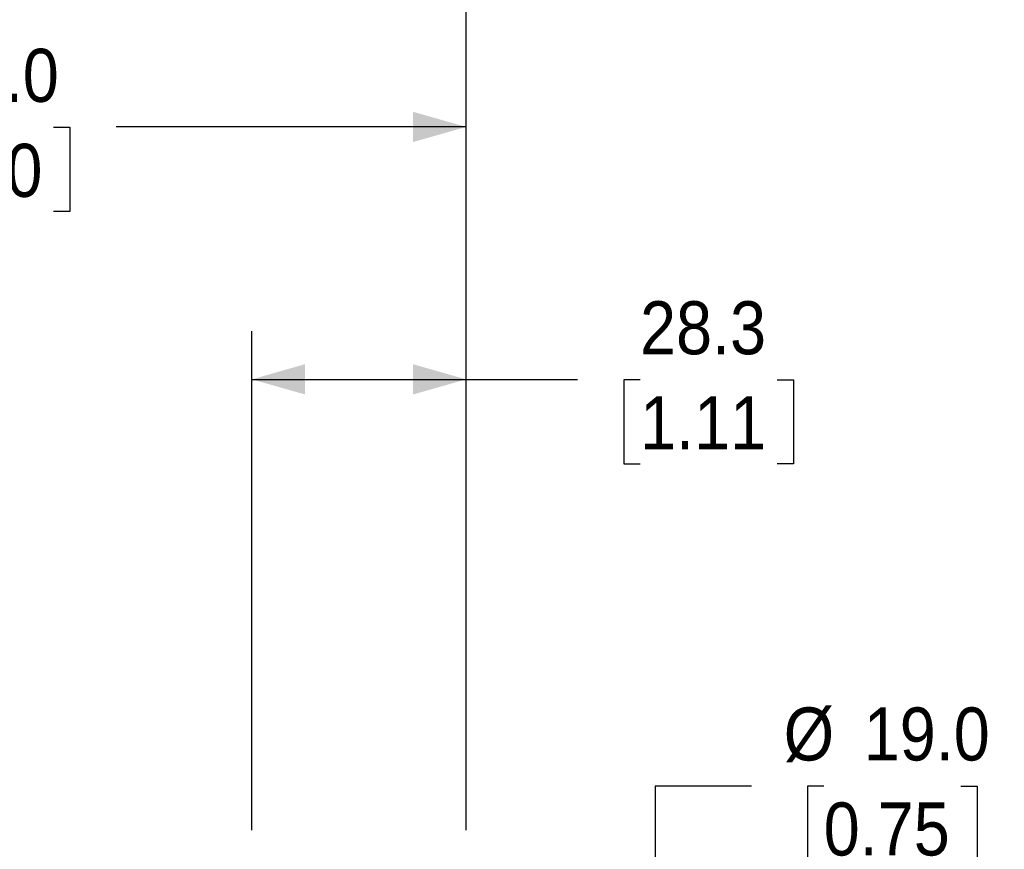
# Model space of a CAD drawing. Header units: millimetres. Extents: x 0 to 864, y 0 to 559.
# Tile 10 of 19: x 457 to 587, y 311 to 421. Entities that reach past the tile are written whole.
import ezdxf

# ---------------------------------------------------------------- set-up
doc = ezdxf.new("R2010")
doc.units = ezdxf.units.MM
doc.header["$LTSCALE"] = 2
doc.linetypes.add('SLD-Solid', pattern=[0])
doc.layers.add('SLD-0', color=7, linetype='SLD-Solid', lineweight=25)
doc.styles.add('SLDTEXTSTYLE0', font='GOTHIC.TTF', dxfattribs={"width": 0.913})
doc.dimstyles.new('SLDDIMSTYLE2', dxfattribs={"dimtxt": 7, "dimasz": 7, "dimexe": 0, "dimexo": 0.0625, "dimgap": 1.75, "dimtad": 0, "dimtih": 1, "dimtoh": 1, "dimdec": 1, "dimrnd": 1e-09, "dimzin": 12, "dimdsep": 46, "dimtxsty": 'SLDTEXTSTYLE0', "dimsah": 1, "dimcen": 0.09, "dimadec": 0, "dimazin": 3, "dimtfac": 1, "dimtdec": 1, "dimtofl": 0, "dimtmove": 0, "dimatfit": 3, "dimfxl": 0, "dimfrac": 2, "dimtolj": 1, "dimtzin": 12, "dimarcsym": 0})
doc.dimstyles.new('SLDDIMSTYLE5', dxfattribs={"dimtxt": 7, "dimasz": 7, "dimexe": 0, "dimexo": 0.0625, "dimgap": 1.75, "dimtad": 0, "dimtih": 1, "dimtoh": 1, "dimdec": 1, "dimrnd": 1e-09, "dimzin": 4, "dimdsep": 46, "dimtxsty": 'SLDTEXTSTYLE0', "dimsah": 1, "dimcen": 0.09, "dimadec": 0, "dimazin": 1, "dimtfac": 1, "dimtdec": 1, "dimtofl": 0, "dimtmove": 0, "dimatfit": 3, "dimfxl": 0, "dimfrac": 2, "dimtolj": 1, "dimtzin": 12, "dimarcsym": 0})

# ---------------------------------------------------------------- blocks, each defined once
blk = doc.blocks.new('_D_6')
at = {"layer": 'SLD-0'}
for p, q in [((346.21, 278.5), (346.21, 445.53)), ((516.2, 313.72), (516.2, 445.53)), ((346.21, 439.18), (413.88, 439.18)), ((422.15, 439.12), (420.02, 439.12)), ((420.02, 439.12), (420.02, 428.01)), ((440.26, 439.12), (442.39, 439.12)), ((442.39, 439.12), (442.39, 428.01)), ((516.2, 439.18), (448.53, 439.18)), ((420.02, 428.01), (422.15, 428.01)), ((442.39, 428.01), (440.26, 428.01))]:
    blk.add_line(p, q, dxfattribs=at)
for points in [[(346.21, 439.18), (353.21, 437.18), (353.21, 441.18)], [(516.2, 439.18), (509.2, 441.18), (509.2, 437.18)]]:
    blk.add_solid(points, dxfattribs=at)
at = {"layer": 'SLD-0', "char_height": 7, "attachment_point": 1, "style": 'SLDTEXTSTYLE0'}
for s, insert in [('170.0', (419.57, 449.49)), ('6.69', (422.15, 436.95))]:
    blk.add_mtext(s, dxfattribs=dict(at, insert=insert))
blk = doc.blocks.new('_D_7')
at = {"layer": 'SLD-0'}
for p, q in [((389.2, 313.72), (389.2, 412.88)), ((516.2, 313.72), (516.2, 412.88)), ((389.2, 406.53), (435.38, 406.53)), ((443.65, 406.48), (441.52, 406.48)), ((441.52, 406.48), (441.52, 395.36)), ((461.75, 406.48), (463.89, 406.48)), ((463.89, 406.48), (463.89, 395.36)), ((516.2, 406.53), (470.03, 406.53)), ((441.52, 395.36), (443.65, 395.36)), ((463.89, 395.36), (461.75, 395.36))]:
    blk.add_line(p, q, dxfattribs=at)
for points in [[(389.2, 406.53), (396.2, 404.53), (396.2, 408.53)], [(516.2, 406.53), (509.2, 408.53), (509.2, 404.53)]]:
    blk.add_solid(points, dxfattribs=at)
at = {"layer": 'SLD-0', "char_height": 7, "attachment_point": 1, "style": 'SLDTEXTSTYLE0'}
for s, insert in [('127.0', (441.06, 416.84)), ('5.00', (443.65, 404.3))]:
    blk.add_mtext(s, dxfattribs=dict(at, insert=insert))
blk = doc.blocks.new('_D_8')
at = {"layer": 'SLD-0'}
for p, q in [((487.94, 313.72), (487.94, 379.56)), ((516.2, 313.72), (516.2, 379.56)), ((487.94, 373.21), (516.2, 373.21)), ((516.2, 373.21), (530.88, 373.21)), ((539.15, 373.15), (537.02, 373.15)), ((537.02, 373.15), (537.02, 362.04)), ((557.25, 373.15), (559.39, 373.15)), ((559.39, 373.15), (559.39, 362.04)), ((537.02, 362.04), (539.15, 362.04)), ((559.39, 362.04), (557.25, 362.04))]:
    blk.add_line(p, q, dxfattribs=at)
for points in [[(487.94, 373.21), (494.94, 371.21), (494.94, 375.21)], [(516.2, 373.21), (509.2, 375.21), (509.2, 371.21)]]:
    blk.add_solid(points, dxfattribs=at)
at = {"layer": 'SLD-0', "char_height": 7, "attachment_point": 1, "style": 'SLDTEXTSTYLE0'}
for s, insert in [('28.3', (539.15, 383.52)), ('1.11', (539.15, 370.98))]:
    blk.add_mtext(s, dxfattribs=dict(at, insert=insert))
blk = doc.blocks.new('_D_9')
at = {"layer": 'SLD-0'}
for p, q in [((553.85, 319.53), (541.15, 319.53)), ((541.15, 319.53), (541.15, 275.68)), ((563.39, 319.53), (561.25, 319.53)), ((561.25, 319.53), (561.25, 308.42)), ((581.49, 319.53), (583.62, 319.53)), ((583.62, 319.53), (583.62, 308.42)), ((561.25, 308.42), (563.39, 308.42)), ((583.62, 308.42), (581.49, 308.42)), ((510.25, 275.68), (547.5, 275.68)), ((541.15, 275.68), (541.15, 256.68)), ((510.25, 256.68), (547.5, 256.68))]:
    blk.add_line(p, q, dxfattribs=at)
for points in [[(541.15, 275.68), (539.15, 268.68), (543.15, 268.68)], [(541.15, 256.68), (543.15, 263.68), (539.15, 263.68)]]:
    blk.add_solid(points, dxfattribs=at)
at = {"layer": 'SLD-0', "char_height": 7, "attachment_point": 1, "style": 'SLDTEXTSTYLE0'}
for s, insert in [('%%c', (558.11, 329.9)), ('19.0', (568.67, 329.9)), ('0.75', (563.39, 317.36))]:
    blk.add_mtext(s, dxfattribs=dict(at, insert=insert))

msp = doc.modelspace()

# ---------------------------------------------------------------- dimensions: what is measured, and where the dimension line sits
at = {"layer": 'SLD-0'}
for base, p1, p2, dimstyle, picture, middle in [((346.2061, 439.1756), (516.2023, 311.1756), (346.2061, 275.9642), 'SLDDIMSTYLE5', '_D_6', (431.2042, 439.1756)), ((516.2023, 406.529), (389.2023, 311.1756), (516.2023, 311.1756), 'SLDDIMSTYLE5', '_D_7', (452.7023, 406.529)), ((516.2023, 373.2074), (487.9353, 311.1756), (516.2023, 311.1756), 'SLDDIMSTYLE2', '_D_8', (548.2023, 373.2074))]:
    dim = msp.add_linear_dim(base=base, p1=p1, p2=p2, dimstyle=dimstyle, dxfattribs=at)
    dim.commit()
    dim.dimension.update_dxf_attribs({"geometry": picture, "text_midpoint": middle, "dimtype": 160})
dim = msp.add_linear_dim(base=(541.1492, 256.6756), p1=(507.7135, 275.6756), p2=(507.7135, 256.6756), angle=90, text='%%c<>', dimstyle='SLDDIMSTYLE5', dxfattribs=at)
dim.commit()
dim.dimension.update_dxf_attribs({"geometry": '_D_9', "text_midpoint": (541.1492, 319.535), "dimtype": 160})

doc.saveas('drawing.dxf')
